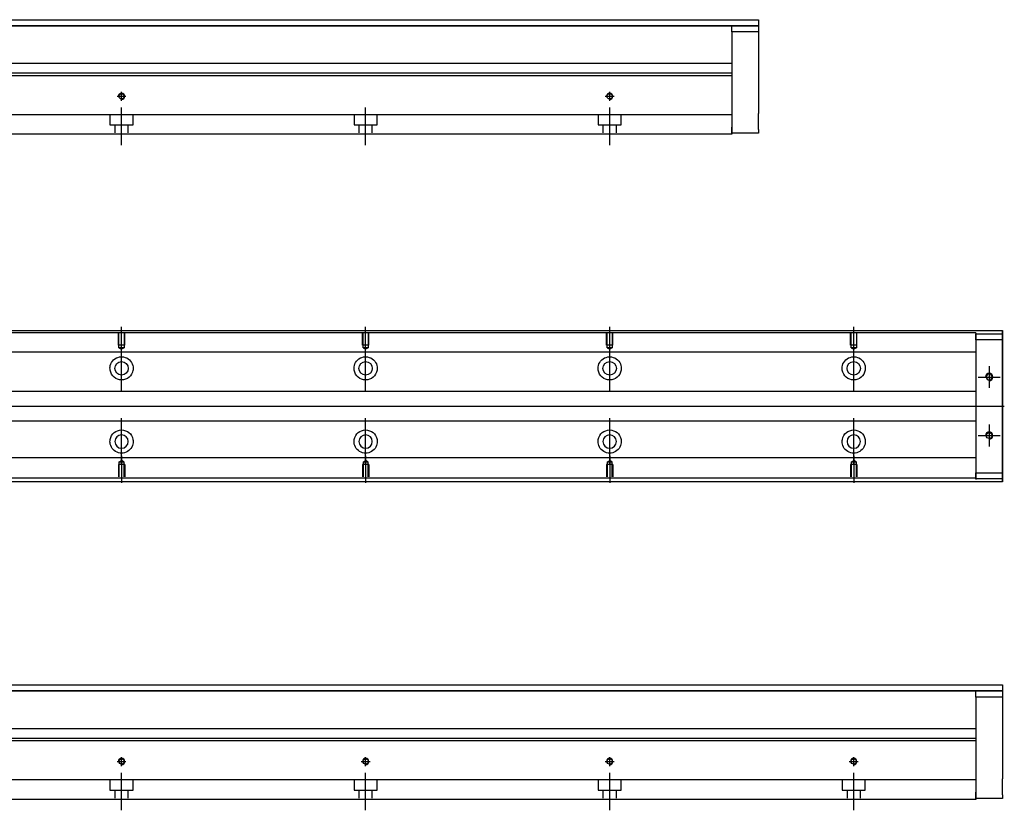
# Model space of a CAD drawing. Header units: millimetres. Extents: x -257 to 3135, y -1556 to 860.
# Tile 5 of 40: x 177 to 580, y -1553 to -1229. Entities that reach past the tile are written whole.
import ezdxf
from ezdxf.lldxf.tags import DXFTag

# ---------------------------------------------------------------- set-up
doc = ezdxf.new("R2010")
doc.units = ezdxf.units.MM
doc.layers.get('0').update_dxf_attribs({"linetype": 'CONTINUOUS'})
tags = doc.linetypes.add('DASHED', pattern=[25.72, 12.86, -12.86]).pattern_tags.tags
tags[6:7] = [DXFTag(74, 4), DXFTag(75, 0), DXFTag(340, '0'), DXFTag(46, 0.0), DXFTag(50, 0.0), DXFTag(44, 0.0), DXFTag(45, 0.0)]
tags[4:5] = [DXFTag(74, 4), DXFTag(75, 0), DXFTag(340, '0'), DXFTag(46, 0.0), DXFTag(50, 0.0), DXFTag(44, 0.0), DXFTag(45, 0.0)]

msp = doc.modelspace()

# ---------------------------------------------------------------- linework, layer by layer
at = {"linetype": 'Continuous'}
for p, q in [((95.63, -1228.96), (479.58, -1228.96)), ((479.58, -1228.96), (479.58, -1231.46)), ((479.58, -1231.46), (95.63, -1231.46)), ((95.63, -1231.46), (479.58, -1231.46)), ((468.58, -1231.46), (479.58, -1231.46)), ((468.58, -1233.96), (468.58, -1231.46)), ((479.58, -1233.96), (468.58, -1233.96)), ((468.58, -1233.96), (468.58, -1272.96)), ((479.58, -1231.46), (479.58, -1233.96)), ((479.58, -1231.46), (479.58, -1231.46)), ((479.58, -1233.96), (479.58, -1251.96)), ((468.58, -1246.96), (107.13, -1246.96)), ((468.58, -1251.91), (72.44, -1251.91)), ((468.58, -1250.91), (72.7, -1250.91)), ((468.58, -1251.91), (468.58, -1266.61)), ((479.58, -1258.46), (479.58, -1267.46)), ((468.58, -1266.61), (468.58, -1267.11)), ((468.58, -1267.11), (468.58, -1273.91)), ((468.58, -1275.46), (468.58, -1272.96)), ((468.58, -1273.91), (468.58, -1275.91)), ((479.58, -1273.96), (479.58, -1275.46)), ((468.58, -1275.91), (66.29, -1275.91)), ((479.58, -1275.46), (468.58, -1275.46)), ((80.83, -1356.37), (579.58, -1356.37)), ((579.58, -1356.87), (579.58, -1356.37)), ((579.58, -1356.37), (579.58, -1356.37)), ((579.58, -1356.37), (579.58, -1357.37)), ((579.58, -1360.93), (579.58, -1356.87)), ((579.58, -1357.37), (579.58, -1417.37)), ((579.58, -1357.62), (579.58, -1360.12)), ((579.58, -1357.62), (579.58, -1357.62)), ((579.58, -1357.62), (579.58, -1357.62)), ((579.58, -1357.62), (579.58, -1361.43)), ((579.58, -1361.43), (579.58, -1357.62)), ((579.58, -1357.62), (579.58, -1361.43)), ((579.58, -1360.12), (579.58, -1358.62)), ((579.58, -1361.43), (579.58, -1358.62)), ((579.58, -1360.12), (579.58, -1414.62)), ((579.58, -1414.62), (579.58, -1360.12)), ((579.58, -1360.93), (579.58, -1360.93)), ((579.58, -1370.93), (579.58, -1360.93)), ((579.58, -1370.93), (579.58, -1370.93)), ((579.58, -1378.93), (579.58, -1370.93)), ((579.58, -1378.93), (579.58, -1378.93)), ((579.58, -1394.93), (579.58, -1378.93)), ((579.58, -1394.93), (579.58, -1394.93)), ((579.58, -1402.93), (579.58, -1394.93)), ((579.58, -1402.93), (579.58, -1402.93)), ((579.58, -1412.93), (579.58, -1402.93)), ((579.58, -1412.93), (579.58, -1412.93)), ((579.58, -1417.87), (579.58, -1412.93)), ((579.58, -1413.3), (579.58, -1417.12)), ((579.58, -1416.12), (579.58, -1413.3)), ((579.58, -1413.3), (579.58, -1417.12)), ((579.58, -1417.12), (579.58, -1413.3)), ((579.58, -1416.12), (579.58, -1414.62)), ((579.58, -1414.62), (579.58, -1417.12)), ((579.58, -1418.37), (64.93, -1418.37)), ((579.58, -1417.12), (579.58, -1417.12)), ((579.58, -1417.12), (579.58, -1417.12)), ((579.58, -1417.37), (579.58, -1418.37)), ((579.58, -1418.37), (579.58, -1417.87)), ((579.58, -1418.37), (579.58, -1418.37)), ((95.63, -1501.52), (579.58, -1501.52)), ((579.58, -1504.02), (95.63, -1504.02)), ((95.63, -1504.02), (579.58, -1504.02)), ((568.58, -1504.02), (579.58, -1504.02)), ((568.58, -1506.52), (568.58, -1504.02)), ((579.58, -1501.52), (579.58, -1504.02)), ((579.58, -1504.02), (579.58, -1506.52)), ((579.58, -1504.02), (579.58, -1504.02)), ((579.58, -1506.52), (568.58, -1506.52)), ((568.58, -1506.52), (568.58, -1545.52)), ((579.58, -1506.52), (579.58, -1524.52)), ((568.58, -1519.52), (107.13, -1519.52)), ((568.58, -1524.47), (72.44, -1524.47)), ((568.58, -1523.47), (72.7, -1523.47)), ((568.58, -1524.47), (568.58, -1539.17)), ((579.58, -1531.02), (579.58, -1540.02)), ((568.58, -1539.17), (568.58, -1539.67)), ((568.58, -1539.67), (568.58, -1546.47)), ((568.58, -1548.47), (66.29, -1548.47)), ((568.58, -1548.02), (568.58, -1545.52)), ((568.58, -1546.47), (568.58, -1548.47)), ((579.58, -1548.02), (568.58, -1548.02)), ((579.58, -1546.52), (579.58, -1548.02))]:
    msp.add_line(p, q, dxfattribs=at)
at = {"linetype": 'DASHED'}
for p, q in [((468.58, -1250.91), (468.58, -1251.91)), ((568.58, -1365.15), (568.58, -1366.15)), ((568.58, -1366.15), (568.58, -1367.69)), ((568.58, -1367.69), (568.58, -1371.25)), ((568.58, -1371.25), (568.58, -1373.17)), ((568.58, -1373.17), (568.58, -1376.87)), ((568.58, -1397.87), (568.58, -1401.47)), ((568.58, -1401.47), (568.58, -1403.39)), ((568.58, -1403.39), (568.58, -1406.95)), ((568.58, -1406.95), (568.58, -1408.49)), ((568.58, -1523.47), (568.58, -1524.47))]:
    msp.add_line(p, q, dxfattribs=at)
at = {"ltscale": 0.5}
for p, q in [((218.58, -1262.22), (218.58, -1258.56)), ((418.58, -1262.22), (418.58, -1258.56)), ((216.78, -1260.36), (220.38, -1260.36)), ((416.78, -1260.36), (420.38, -1260.36)), ((218.58, -1280.36), (218.58, -1265)), ((318.58, -1280.36), (318.58, -1265)), ((418.58, -1280.36), (418.58, -1265)), ((216.78, -1532.92), (220.38, -1532.92)), ((218.58, -1534.78), (218.58, -1531.12)), ((316.78, -1532.92), (320.38, -1532.92)), ((318.58, -1534.78), (318.58, -1531.12)), ((416.78, -1532.92), (420.38, -1532.92)), ((418.58, -1534.78), (418.58, -1531.12)), ((516.78, -1532.92), (520.38, -1532.92)), ((518.58, -1534.78), (518.58, -1531.12)), ((218.58, -1552.92), (218.58, -1537.56)), ((318.58, -1552.92), (318.58, -1537.56)), ((418.58, -1552.92), (418.58, -1537.56)), ((518.58, -1552.92), (518.58, -1537.56))]:
    msp.add_line(p, q, dxfattribs=at)
at = {"linetype": 'DASHED', "ltscale": 0.3}
for p, q in [((468.58, -1267.91), (-31.42, -1267.91)), ((213.83, -1267.91), (213.83, -1272.06)), ((223.33, -1272.06), (223.33, -1267.91)), ((313.83, -1267.91), (313.83, -1272.06)), ((323.33, -1272.06), (323.33, -1267.91)), ((413.83, -1267.91), (413.83, -1272.06)), ((423.33, -1272.06), (423.33, -1267.91)), ((213.83, -1272.06), (223.33, -1272.06)), ((215.83, -1272.06), (215.83, -1275.36)), ((221.33, -1275.36), (221.33, -1272.06)), ((313.83, -1272.06), (323.33, -1272.06)), ((315.83, -1272.06), (315.83, -1275.36)), ((321.33, -1275.36), (321.33, -1272.06)), ((413.83, -1272.06), (423.33, -1272.06)), ((415.83, -1272.06), (415.83, -1275.36)), ((421.33, -1275.36), (421.33, -1272.06)), ((568.58, -1357.32), (80.58, -1357.32)), ((568.58, -1357.32), (568.58, -1357.62)), ((568.58, -1357.62), (568.58, -1357.82)), ((568.58, -1357.62), (568.58, -1360.12)), ((568.58, -1360.12), (568.58, -1357.62)), ((568.58, -1357.62), (579.58, -1357.62)), ((568.58, -1357.82), (568.58, -1358.82)), ((568.58, -1358.82), (568.58, -1365.15)), ((579.58, -1360.12), (568.58, -1360.12)), ((568.58, -1360.12), (568.58, -1414.62)), ((568.58, -1365.15), (-31.42, -1365.15)), ((568.58, -1381.37), (-28.12, -1381.37)), ((-28.12, -1393.37), (568.58, -1393.37)), ((568.58, -1408.49), (-31.42, -1408.49)), ((219.88, -1411.27), (217.28, -1411.27)), ((217.28, -1411.27), (217.28, -1416.27)), ((217.51, -1410.27), (218.58, -1409.65)), ((217.51, -1410.27), (217.51, -1416.27)), ((219.66, -1410.27), (217.51, -1410.27)), ((219.66, -1410.27), (218.58, -1409.65)), ((219.66, -1416.27), (219.66, -1410.27)), ((219.88, -1411.27), (219.88, -1416.27)), ((319.88, -1411.27), (317.28, -1411.27)), ((317.28, -1411.27), (317.28, -1416.27)), ((317.51, -1410.27), (318.58, -1409.65)), ((317.51, -1410.27), (317.51, -1416.27)), ((319.66, -1410.27), (317.51, -1410.27)), ((319.66, -1410.27), (318.58, -1409.65)), ((319.66, -1416.27), (319.66, -1410.27)), ((319.88, -1411.27), (319.88, -1416.27)), ((419.88, -1411.27), (417.28, -1411.27)), ((417.28, -1411.27), (417.28, -1416.27)), ((417.51, -1410.27), (418.58, -1409.65)), ((417.51, -1410.27), (417.51, -1416.27)), ((419.66, -1410.27), (417.51, -1410.27)), ((419.66, -1410.27), (418.58, -1409.65)), ((419.66, -1416.27), (419.66, -1410.27)), ((419.88, -1411.27), (419.88, -1416.27)), ((519.88, -1411.27), (517.28, -1411.27)), ((517.28, -1411.27), (517.28, -1416.27)), ((517.51, -1410.27), (518.58, -1409.65)), ((517.51, -1410.27), (517.51, -1416.27)), ((519.66, -1410.27), (517.51, -1410.27)), ((519.66, -1410.27), (518.58, -1409.65)), ((519.66, -1416.27), (519.66, -1410.27)), ((519.88, -1411.27), (519.88, -1416.27)), ((568.58, -1408.49), (568.58, -1409.49)), ((568.58, -1409.49), (568.58, -1415.82)), ((568.58, -1414.62), (579.58, -1414.62)), ((568.58, -1414.62), (568.58, -1417.12)), ((568.58, -1417.12), (568.58, -1414.62)), ((568.58, -1415.82), (568.58, -1416.82)), ((568.58, -1416.82), (-31.42, -1416.82)), ((568.58, -1416.82), (568.58, -1417.12)), ((568.58, -1417.12), (568.58, -1417.32)), ((579.58, -1417.12), (568.58, -1417.12)), ((568.58, -1540.47), (-31.42, -1540.47)), ((213.83, -1540.47), (213.83, -1544.62)), ((223.33, -1544.62), (223.33, -1540.47)), ((313.83, -1540.47), (313.83, -1544.62)), ((323.33, -1544.62), (323.33, -1540.47)), ((413.83, -1540.47), (413.83, -1544.62)), ((423.33, -1544.62), (423.33, -1540.47)), ((513.83, -1540.47), (513.83, -1544.62)), ((523.33, -1544.62), (523.33, -1540.47)), ((213.83, -1544.62), (223.33, -1544.62)), ((215.83, -1544.62), (215.83, -1547.92)), ((221.33, -1547.92), (221.33, -1544.62)), ((313.83, -1544.62), (323.33, -1544.62)), ((315.83, -1544.62), (315.83, -1547.92)), ((321.33, -1547.92), (321.33, -1544.62)), ((413.83, -1544.62), (423.33, -1544.62)), ((415.83, -1544.62), (415.83, -1547.92)), ((421.33, -1547.92), (421.33, -1544.62)), ((513.83, -1544.62), (523.33, -1544.62)), ((515.83, -1544.62), (515.83, -1547.92)), ((521.33, -1547.92), (521.33, -1544.62))]:
    msp.add_line(p, q, dxfattribs=at)
for p, q in [((218.58, -1365.99), (218.58, -1354.87)), ((318.58, -1365.99), (318.58, -1354.87)), ((418.58, -1365.99), (418.58, -1354.87)), ((518.58, -1365.99), (518.58, -1354.87)), ((218.58, -1381.34), (218.58, -1362.29)), ((318.58, -1381.34), (318.58, -1362.29)), ((418.58, -1381.34), (418.58, -1362.29)), ((518.58, -1381.34), (518.58, -1362.29)), ((574.08, -1370.87), (574.08, -1379.87)), ((569.58, -1375.37), (578.58, -1375.37)), ((72.88, -1387.37), (580.28, -1387.37)), ((218.58, -1411.34), (218.58, -1392.29)), ((318.58, -1411.34), (318.58, -1392.29)), ((418.58, -1411.34), (418.58, -1392.29)), ((518.58, -1411.34), (518.58, -1392.29)), ((574.08, -1394.87), (574.08, -1403.87)), ((569.58, -1399.37), (578.58, -1399.37)), ((218.58, -1407.65), (218.58, -1418.77)), ((318.58, -1407.65), (318.58, -1418.77)), ((418.58, -1407.65), (418.58, -1418.77)), ((518.58, -1407.65), (518.58, -1418.77))]:
    msp.add_line(p, q)
at = {"linetype": 'DASHED', "ltscale": 0.1}
for p, q in [((217.28, -1362.37), (217.28, -1357.37)), ((217.51, -1363.37), (217.51, -1357.37)), ((219.66, -1357.37), (219.66, -1363.37)), ((219.88, -1362.37), (219.88, -1357.37)), ((317.28, -1362.37), (317.28, -1357.37)), ((317.51, -1363.37), (317.51, -1357.37)), ((319.66, -1357.37), (319.66, -1363.37)), ((319.88, -1362.37), (319.88, -1357.37)), ((417.28, -1362.37), (417.28, -1357.37)), ((417.51, -1363.37), (417.51, -1357.37)), ((419.66, -1357.37), (419.66, -1363.37)), ((419.88, -1362.37), (419.88, -1357.37)), ((517.28, -1362.37), (517.28, -1357.37)), ((517.51, -1363.37), (517.51, -1357.37)), ((519.66, -1357.37), (519.66, -1363.37)), ((519.88, -1362.37), (519.88, -1357.37)), ((219.88, -1362.37), (217.28, -1362.37)), ((219.66, -1363.37), (217.51, -1363.37)), ((217.51, -1363.37), (218.58, -1363.99)), ((219.66, -1363.37), (218.58, -1363.99)), ((319.88, -1362.37), (317.28, -1362.37)), ((319.66, -1363.37), (317.51, -1363.37)), ((317.51, -1363.37), (318.58, -1363.99)), ((319.66, -1363.37), (318.58, -1363.99)), ((419.88, -1362.37), (417.28, -1362.37)), ((419.66, -1363.37), (417.51, -1363.37)), ((417.51, -1363.37), (418.58, -1363.99)), ((419.66, -1363.37), (418.58, -1363.99)), ((519.88, -1362.37), (517.28, -1362.37)), ((519.66, -1363.37), (517.51, -1363.37)), ((517.51, -1363.37), (518.58, -1363.99)), ((519.66, -1363.37), (518.58, -1363.99))]:
    msp.add_line(p, q, dxfattribs=at)
at = {"linetype": 'Continuous'}
for centre, radius in [((218.58, -1260.36), 1.07), ((418.58, -1260.36), 1.07), ((218.58, -1371.82), 2.75), ((318.58, -1371.82), 2.75), ((418.58, -1371.82), 2.75), ((518.58, -1371.82), 2.75), ((574.08, -1399.37), 1.22), ((218.58, -1532.92), 1.07), ((318.58, -1532.92), 1.07), ((418.58, -1532.92), 1.07), ((518.58, -1532.92), 1.07)]:
    msp.add_circle(centre, radius, dxfattribs=at)
at = {"linetype": 'Continuous', "extrusion": (0, 0, -1)}
for centre, radius in [((-574.08, -1375.37), 1.22), ((-218.58, -1401.82), 2.75), ((-318.58, -1401.82), 2.75), ((-418.58, -1401.82), 2.75), ((-518.58, -1401.82), 2.75)]:
    msp.add_circle(centre, radius, dxfattribs=at)
for centre, radius in [((218.58, -1260.36), 1.3), ((418.58, -1260.36), 1.3), ((574.08, -1375.37), 1.5), ((574.08, -1399.37), 1.5), ((218.58, -1532.92), 1.3), ((318.58, -1532.92), 1.3), ((418.58, -1532.92), 1.3), ((518.58, -1532.92), 1.3)]:
    msp.add_arc(centre, radius, 270, 180)
for centre, start, end in [((-218.58, -1371.82), 13.6191, 80.1049), ((-218.58, -1371.82), 99.8951, 166.3809), ((-318.58, -1371.82), 13.6191, 80.1049), ((-318.58, -1371.82), 99.8951, 166.3809), ((-418.58, -1371.82), 13.6191, 80.1049), ((-418.58, -1371.82), 99.8951, 166.3809), ((-518.58, -1371.82), 13.6191, 80.1049), ((-518.58, -1371.82), 99.8951, 166.3809), ((-218.58, -1371.82), 189.6765, 350.3235), ((-318.58, -1371.82), 189.6765, 350.3235), ((-418.58, -1371.82), 189.6765, 350.3235), ((-518.58, -1371.82), 189.6765, 350.3235), ((-218.58, -1401.82), 10.8558, 169.1442), ((-318.58, -1401.82), 10.8558, 169.1442), ((-418.58, -1401.82), 10.8558, 169.1442), ((-518.58, -1401.82), 10.8558, 169.1442), ((-218.58, -1401.82), 285.2319, 347.572), ((-218.58, -1401.82), 192.428, 254.7681), ((-318.58, -1401.82), 285.2319, 347.572), ((-318.58, -1401.82), 192.428, 254.7681), ((-418.58, -1401.82), 285.2319, 347.572), ((-418.58, -1401.82), 192.428, 254.7681), ((-518.58, -1401.82), 285.2319, 347.572), ((-518.58, -1401.82), 192.428, 254.7681)]:
    msp.add_arc(centre, 4.75, start, end, dxfattribs=at)
at = {"linetype": 'Continuous'}
for points, knots in [([(479.58, -1251.96), (479.58, -1251.96), (479.58, -1251.97), (479.58, -1252.03), (479.58, -1252.08), (479.58, -1252.19), (479.58, -1252.27), (479.58, -1252.44), (479.58, -1252.54), (479.58, -1252.76), (479.58, -1252.88), (479.58, -1253.15), (479.58, -1253.29), (479.58, -1253.6), (479.58, -1253.76), (479.58, -1254.09), (479.58, -1254.26), (479.58, -1254.61), (479.58, -1254.79), (479.58, -1255.15), (479.58, -1255.33), (479.58, -1255.68), (479.58, -1255.86), (479.58, -1256.21), (479.58, -1256.38), (479.58, -1256.71), (479.58, -1256.87), (479.58, -1257.17), (479.58, -1257.31), (479.58, -1257.57), (479.58, -1257.69), (479.58, -1257.91), (479.58, -1258.01), (479.58, -1258.17), (479.58, -1258.24), (479.58, -1258.35), (479.58, -1258.39), (479.58, -1258.44), (479.58, -1258.46), (479.58, -1258.46)], [0, 0, 0, 0, 0.052926, 0.052926, 0.105852, 0.105852, 0.158778, 0.158778, 0.211704, 0.211704, 0.26463, 0.26463, 0.317556, 0.317556, 0.370482, 0.370482, 0.423408, 0.423408, 0.476333, 0.476333, 0.529259, 0.529259, 0.582185, 0.582185, 0.635111, 0.635111, 0.688037, 0.688037, 0.740963, 0.740963, 0.793889, 0.793889, 0.846815, 0.846815, 0.899741, 0.899741, 0.949242, 0.949242, 1, 1, 1, 1]), ([(479.58, -1273.96), (479.58, -1273.96), (479.58, -1273.94), (479.58, -1273.88), (479.58, -1273.84), (479.58, -1273.72), (479.58, -1273.65), (479.58, -1273.48), (479.58, -1273.38), (479.58, -1273.15), (479.58, -1273.03), (479.58, -1272.76), (479.58, -1272.62), (479.58, -1272.32), (479.58, -1272.16), (479.58, -1271.83), (479.58, -1271.66), (479.58, -1271.31), (479.58, -1271.13), (479.58, -1270.77), (479.58, -1270.59), (479.58, -1270.23), (479.58, -1270.05), (479.58, -1269.7), (479.58, -1269.53), (479.58, -1269.21), (479.58, -1269.05), (479.58, -1268.75), (479.58, -1268.61), (479.58, -1268.34), (479.58, -1268.22), (479.58, -1268.01), (479.58, -1267.91), (479.58, -1267.74), (479.58, -1267.67), (479.58, -1267.57), (479.58, -1267.53), (479.58, -1267.47), (479.58, -1267.46), (479.58, -1267.46)], [0, 0, 0, 0, 0.052926, 0.052926, 0.105852, 0.105852, 0.158778, 0.158778, 0.211704, 0.211704, 0.26463, 0.26463, 0.317556, 0.317556, 0.370482, 0.370482, 0.423408, 0.423408, 0.476333, 0.476333, 0.529259, 0.529259, 0.582185, 0.582185, 0.635111, 0.635111, 0.688037, 0.688037, 0.740963, 0.740963, 0.793889, 0.793889, 0.846815, 0.846815, 0.899741, 0.899741, 0.949242, 0.949242, 1, 1, 1, 1]), ([(579.58, -1361.43), (579.58, -1361.61), (579.58, -1361.79), (579.58, -1362.15), (579.58, -1362.32), (579.58, -1362.66), (579.58, -1362.83), (579.58, -1363.14), (579.58, -1363.3), (579.58, -1363.58), (579.58, -1363.71), (579.58, -1363.95), (579.58, -1364.06), (579.58, -1364.26), (579.58, -1364.34), (579.58, -1364.49), (579.58, -1364.54), (579.58, -1364.63), (579.58, -1364.66), (579.58, -1364.69), (579.58, -1364.68), (579.58, -1364.65), (579.58, -1364.62), (579.58, -1364.53), (579.58, -1364.47), (579.58, -1364.32), (579.58, -1364.23), (579.58, -1364.03), (579.58, -1363.92), (579.58, -1363.67), (579.58, -1363.54), (579.58, -1363.25), (579.58, -1363.1), (579.58, -1362.78), (579.58, -1362.61), (579.58, -1362.44), (579.58, -1362.12), (579.58, -1361.77), (579.58, -1361.43)], [0, 0, 0, 0, 0.052893, 0.052893, 0.105785, 0.105785, 0.158678, 0.158678, 0.211571, 0.211571, 0.264464, 0.264464, 0.317356, 0.317356, 0.370249, 0.370249, 0.423142, 0.423142, 0.476034, 0.476034, 0.528927, 0.528927, 0.58182, 0.58182, 0.634712, 0.634712, 0.687605, 0.687605, 0.740498, 0.740498, 0.793391, 0.793391, 0.846283, 0.846283, 0.899176, 0.899176, 0.899176, 1, 1, 1, 1]), ([(217.77, -1367.14), (218.18, -1367.07), (218.61, -1367.05), (219.15, -1367.1), (219.28, -1367.12), (219.4, -1367.14)], [0, 0, 0, 0, 0.772987, 0.772987, 1, 1, 1, 1]), ([(317.77, -1367.14), (318.18, -1367.07), (318.61, -1367.05), (319.15, -1367.1), (319.28, -1367.12), (319.4, -1367.14)], [0, 0, 0, 0, 0.772987, 0.772987, 1, 1, 1, 1]), ([(417.77, -1367.14), (418.18, -1367.07), (418.61, -1367.05), (419.15, -1367.1), (419.28, -1367.12), (419.4, -1367.14)], [0, 0, 0, 0, 0.772987, 0.772987, 1, 1, 1, 1]), ([(517.77, -1367.14), (518.18, -1367.07), (518.61, -1367.05), (519.15, -1367.1), (519.28, -1367.12), (519.4, -1367.14)], [0, 0, 0, 0, 0.772987, 0.772987, 1, 1, 1, 1]), ([(219.83, -1406.4), (219.43, -1406.51), (219, -1406.57), (218.16, -1406.57), (217.74, -1406.51), (217.33, -1406.4)], [0, 0, 0, 0, 0.500461, 0.500461, 1, 1, 1, 1]), ([(319.83, -1406.4), (319.43, -1406.51), (319, -1406.57), (318.16, -1406.57), (317.74, -1406.51), (317.33, -1406.4)], [0, 0, 0, 0, 0.500461, 0.500461, 1, 1, 1, 1]), ([(419.83, -1406.4), (419.43, -1406.51), (419, -1406.57), (418.16, -1406.57), (417.74, -1406.51), (417.33, -1406.4)], [0, 0, 0, 0, 0.500461, 0.500461, 1, 1, 1, 1]), ([(519.83, -1406.4), (519.43, -1406.51), (519, -1406.57), (518.16, -1406.57), (517.74, -1406.51), (517.33, -1406.4)], [0, 0, 0, 0, 0.500461, 0.500461, 1, 1, 1, 1]), ([(579.58, -1410.05), (579.58, -1410.05), (579.58, -1410.06), (579.58, -1410.08), (579.58, -1410.12), (579.58, -1410.21), (579.58, -1410.27), (579.58, -1410.42), (579.58, -1410.5), (579.58, -1410.71), (579.58, -1410.82), (579.58, -1411.07), (579.58, -1411.2), (579.58, -1411.49), (579.58, -1411.64), (579.58, -1411.96), (579.58, -1412.13), (579.58, -1412.46), (579.58, -1412.62), (579.58, -1412.96), (579.58, -1413.13), (579.58, -1413.3)], [0, 0, 0, 0, 0.058411, 0.058411, 0.164275, 0.164275, 0.270139, 0.270139, 0.376003, 0.376003, 0.481867, 0.481867, 0.587731, 0.587731, 0.693595, 0.693595, 0.799459, 0.799459, 0.898473, 0.898473, 1, 1, 1, 1]), ([(579.58, -1524.52), (579.58, -1524.52), (579.58, -1524.53), (579.58, -1524.59), (579.58, -1524.64), (579.58, -1524.75), (579.58, -1524.83), (579.58, -1525), (579.58, -1525.1), (579.58, -1525.32), (579.58, -1525.44), (579.58, -1525.71), (579.58, -1525.85), (579.58, -1526.16), (579.58, -1526.32), (579.58, -1526.65), (579.58, -1526.82), (579.58, -1527.17), (579.58, -1527.35), (579.58, -1527.71), (579.58, -1527.89), (579.58, -1528.24), (579.58, -1528.42), (579.58, -1528.77), (579.58, -1528.94), (579.58, -1529.27), (579.58, -1529.43), (579.58, -1529.73), (579.58, -1529.87), (579.58, -1530.13), (579.58, -1530.25), (579.58, -1530.47), (579.58, -1530.57), (579.58, -1530.73), (579.58, -1530.8), (579.58, -1530.91), (579.58, -1530.95), (579.58, -1531), (579.58, -1531.02), (579.58, -1531.02)], [0, 0, 0, 0, 0.052926, 0.052926, 0.105852, 0.105852, 0.158778, 0.158778, 0.211704, 0.211704, 0.26463, 0.26463, 0.317556, 0.317556, 0.370482, 0.370482, 0.423408, 0.423408, 0.476333, 0.476333, 0.529259, 0.529259, 0.582185, 0.582185, 0.635111, 0.635111, 0.688037, 0.688037, 0.740963, 0.740963, 0.793889, 0.793889, 0.846815, 0.846815, 0.899741, 0.899741, 0.949242, 0.949242, 1, 1, 1, 1]), ([(579.58, -1546.52), (579.58, -1546.52), (579.58, -1546.5), (579.58, -1546.44), (579.58, -1546.4), (579.58, -1546.28), (579.58, -1546.21), (579.58, -1546.04), (579.58, -1545.94), (579.58, -1545.71), (579.58, -1545.59), (579.58, -1545.32), (579.58, -1545.18), (579.58, -1544.88), (579.58, -1544.72), (579.58, -1544.39), (579.58, -1544.22), (579.58, -1543.87), (579.58, -1543.69), (579.58, -1543.33), (579.58, -1543.15), (579.58, -1542.79), (579.58, -1542.61), (579.58, -1542.26), (579.58, -1542.09), (579.58, -1541.77), (579.58, -1541.61), (579.58, -1541.31), (579.58, -1541.17), (579.58, -1540.9), (579.58, -1540.78), (579.58, -1540.57), (579.58, -1540.47), (579.58, -1540.3), (579.58, -1540.23), (579.58, -1540.13), (579.58, -1540.09), (579.58, -1540.03), (579.58, -1540.02), (579.58, -1540.02)], [0, 0, 0, 0, 0.052926, 0.052926, 0.105852, 0.105852, 0.158778, 0.158778, 0.211704, 0.211704, 0.26463, 0.26463, 0.317556, 0.317556, 0.370482, 0.370482, 0.423408, 0.423408, 0.476333, 0.476333, 0.529259, 0.529259, 0.582185, 0.582185, 0.635111, 0.635111, 0.688037, 0.688037, 0.740963, 0.740963, 0.793889, 0.793889, 0.846815, 0.846815, 0.899741, 0.899741, 0.949242, 0.949242, 1, 1, 1, 1])]:
    msp.add_open_spline(points, degree=3, knots=knots, dxfattribs=at)
at = {"linetype": 'Continuous', "extrusion": (-8.28923e-11, 2e-16, -1)}
msp.add_open_spline([(579.58, -1361.43), (579.58, -1361.61), (579.58, -1361.79), (579.58, -1362.15), (579.58, -1362.32), (579.58, -1362.66), (579.58, -1362.83), (579.58, -1363.14), (579.58, -1363.3), (579.58, -1363.58), (579.58, -1363.71), (579.58, -1363.95), (579.58, -1364.06), (579.58, -1364.26), (579.58, -1364.34), (579.58, -1364.49), (579.58, -1364.54), (579.58, -1364.63), (579.58, -1364.66), (579.58, -1364.69), (579.58, -1364.68), (579.58, -1364.65), (579.58, -1364.62), (579.58, -1364.53), (579.58, -1364.47), (579.58, -1364.32), (579.58, -1364.23), (579.58, -1364.03), (579.58, -1363.92), (579.58, -1363.67), (579.58, -1363.54), (579.58, -1363.25), (579.58, -1363.1), (579.58, -1362.78), (579.58, -1362.61), (579.58, -1362.44), (579.58, -1362.12), (579.58, -1361.77), (579.58, -1361.43)], degree=3, knots=[0, 0, 0, 0, 0.052893, 0.052893, 0.105785, 0.105785, 0.158678, 0.158678, 0.211571, 0.211571, 0.264464, 0.264464, 0.317356, 0.317356, 0.370249, 0.370249, 0.423142, 0.423142, 0.476034, 0.476034, 0.528927, 0.528927, 0.58182, 0.58182, 0.634712, 0.634712, 0.687605, 0.687605, 0.740498, 0.740498, 0.793391, 0.793391, 0.846283, 0.846283, 0.899176, 0.899176, 0.899176, 1, 1, 1, 1], dxfattribs=at)
at = {"linetype": 'Continuous'}
for points in [[(213.9, -1372.62), (213.79, -1371.96), (213.82, -1371.29), (213.97, -1370.7)], [(223.2, -1370.7), (223.34, -1371.29), (223.38, -1371.96), (223.27, -1372.62)], [(313.9, -1372.62), (313.79, -1371.96), (313.82, -1371.29), (313.97, -1370.7)], [(323.2, -1370.7), (323.34, -1371.29), (323.38, -1371.96), (323.27, -1372.62)], [(413.9, -1372.62), (413.79, -1371.96), (413.82, -1371.29), (413.97, -1370.7)], [(423.2, -1370.7), (423.34, -1371.29), (423.38, -1371.96), (423.27, -1372.62)], [(513.9, -1372.62), (513.79, -1371.96), (513.82, -1371.29), (513.97, -1370.7)], [(523.2, -1370.7), (523.34, -1371.29), (523.38, -1371.96), (523.27, -1372.62)], [(213.94, -1402.84), (213.81, -1402.24), (213.79, -1401.57), (213.92, -1400.92)], [(223.25, -1400.92), (223.37, -1401.58), (223.35, -1402.24), (223.22, -1402.84)], [(313.94, -1402.84), (313.81, -1402.24), (313.79, -1401.57), (313.92, -1400.92)], [(323.25, -1400.92), (323.37, -1401.58), (323.35, -1402.24), (323.22, -1402.84)], [(413.94, -1402.84), (413.81, -1402.24), (413.79, -1401.57), (413.92, -1400.92)], [(423.25, -1400.92), (423.37, -1401.58), (423.35, -1402.24), (423.22, -1402.84)], [(513.94, -1402.84), (513.81, -1402.24), (513.79, -1401.57), (513.92, -1400.92)], [(523.25, -1400.92), (523.37, -1401.58), (523.35, -1402.24), (523.22, -1402.84)]]:
    msp.add_open_spline(points, degree=3, dxfattribs=at)
at = {"linetype": 'Continuous', "extrusion": (-1.26256e-11, 1e-16, -1)}
msp.add_open_spline([(579.58, -1413.3), (579.58, -1413.12), (579.58, -1412.94), (579.58, -1412.59), (579.58, -1412.41), (579.58, -1412.07), (579.58, -1411.91), (579.58, -1411.59), (579.58, -1411.44), (579.58, -1411.16), (579.58, -1411.02), (579.58, -1410.78), (579.58, -1410.67), (579.58, -1410.48), (579.58, -1410.39), (579.58, -1410.25), (579.58, -1410.19), (579.58, -1410.1), (579.58, -1410.08), (579.58, -1410.05), (579.58, -1410.05), (579.58, -1410.08), (579.58, -1410.12), (579.58, -1410.21), (579.58, -1410.27), (579.58, -1410.42), (579.58, -1410.5), (579.58, -1410.71), (579.58, -1410.82), (579.58, -1411.07), (579.58, -1411.2), (579.58, -1411.49), (579.58, -1411.64), (579.58, -1411.96), (579.58, -1412.13), (579.58, -1412.46), (579.58, -1412.62), (579.58, -1412.96), (579.58, -1413.13), (579.58, -1413.3)], degree=3, knots=[0, 0, 0, 0, 0.052926, 0.052926, 0.105852, 0.105852, 0.158778, 0.158778, 0.211704, 0.211704, 0.26463, 0.26463, 0.317556, 0.317556, 0.370482, 0.370482, 0.423408, 0.423408, 0.476333, 0.476333, 0.529259, 0.529259, 0.582185, 0.582185, 0.635111, 0.635111, 0.688037, 0.688037, 0.740963, 0.740963, 0.793889, 0.793889, 0.846815, 0.846815, 0.899741, 0.899741, 0.949242, 0.949242, 1, 1, 1, 1], dxfattribs=at)
at = {"linetype": 'Continuous', "extrusion": (1.01477e-11, 0, -1)}
msp.add_open_spline([(579.58, -1413.3), (579.58, -1413.12), (579.58, -1412.94), (579.58, -1412.59), (579.58, -1412.41), (579.58, -1412.07), (579.58, -1411.91), (579.58, -1411.59), (579.58, -1411.44), (579.58, -1411.16), (579.58, -1411.02), (579.58, -1410.78), (579.58, -1410.67), (579.58, -1410.48), (579.58, -1410.39), (579.58, -1410.25), (579.58, -1410.19), (579.58, -1410.1), (579.58, -1410.08), (579.58, -1410.06)], degree=3, knots=[0, 0, 0, 0, 0.111112, 0.111112, 0.222224, 0.222224, 0.333337, 0.333337, 0.444449, 0.444449, 0.555561, 0.555561, 0.666673, 0.666673, 0.777785, 0.777785, 0.888898, 0.888898, 1, 1, 1, 1], dxfattribs=at)

doc.saveas('drawing.dxf')
